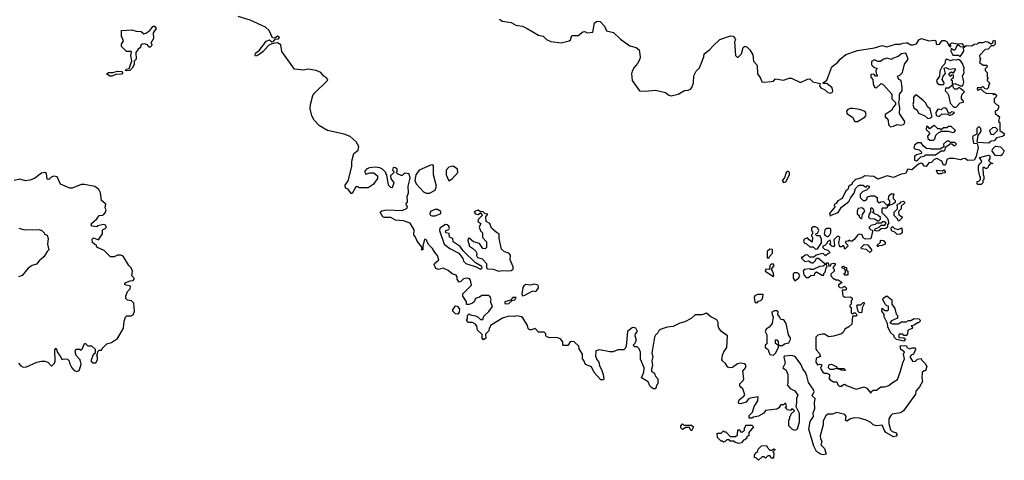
# Model space of a CAD drawing. Extents: x 2240384 to 2404287, y 351326 to 526670.
# Tile 84 of 256: x 2363354 to 2372030, y 372090 to 375971. Entities that reach past the tile are written whole.
import ezdxf

# ---------------------------------------------------------------- set-up
doc = ezdxf.new("R2010")
doc.units = 0

msp = doc.modelspace()

# ---------------------------------------------------------------- linework, layer by layer
at = {"layer": '0CON20XD'}
for points in [[(2370277.5, 372862.5), (2370253.8, 372895), (2370237.3, 372937.3), (2370187.5, 373005), (2370155, 373013.3), (2370095, 373007.5), (2370088.3, 373001.7), (2370098.8, 372945), (2370077.5, 372905), (2370106.7, 372885), (2370123.3, 372845), (2370123, 372767), (2370117.5, 372755), (2370141.7, 372721.7), (2370183, 372703), (2370210, 372665), (2370197.5, 372635), (2370200, 372595), (2370192.5, 372565), (2370222.5, 372505), (2370223.8, 372425), (2370206.2, 372365), (2370185, 372352.5), (2370165, 372360), (2370130, 372395), (2370130, 372445), (2370140, 372455), (2370140, 372475), (2370150, 372485), (2370151.7, 372498.3), (2370180, 372525), (2370165, 372540), (2370155, 372540), (2370145, 372530), (2370120, 372535), (2370100, 372555), (2370110, 372565), (2370105, 372590), (2370095, 372590), (2370085, 372580), (2370061.7, 372578.3), (2370050, 372565), (2370050, 372555), (2370025, 372540), (2369925, 372530), (2369910, 372505), (2369865, 372477.5), (2369820.7, 372469.3), (2369805, 372460), (2369781.7, 372461.7), (2369782.5, 372485), (2369810, 372515), (2369826.7, 372565), (2369856.7, 372615), (2369860, 372650), (2369791.2, 372638.8), (2369772, 372628), (2369755, 372603.3), (2369705, 372586.7), (2369690, 372590), (2369686.7, 372605), (2369696.7, 372625), (2369736.2, 372653.8), (2369743, 372667), (2369725, 372720), (2369707.5, 372735), (2369700, 372745), (2369698.8, 372765), (2369727.7, 372792.3), (2369733.6, 372806.4), (2369726, 372874), (2369750, 372905), (2369755.9, 372925.9), (2369745, 372940), (2369705, 372946), (2369680.3, 372939.7), (2369635, 372907.1), (2369615, 372903.3), (2369595, 372910.8), (2369572.9, 372942.9), (2369546.7, 372965), (2369540, 372975), (2369546.2, 373015), (2369558, 373045), (2369585.7, 373084.3), (2369591.2, 373185), (2369538, 373225), (2369514.2, 373255), (2369507.5, 373275), (2369508, 373305), (2369497.5, 373327.5), (2369445, 373354), (2369406.4, 373386.4), (2369365, 373371.2), (2369305, 373372.5), (2369270.7, 373339.3), (2369215, 373308.8), (2369172.3, 373297.7), (2369111.2, 373268.8), (2369057.9, 373262.1), (2369005, 373246), (2368990, 373235), (2368978.3, 373211.7), (2368955, 373192.5), (2368946.7, 373175), (2368923.8, 373035), (2368933.8, 373005), (2368923.8, 372965), (2368928.8, 372925), (2368921.7, 372891.7), (2368920, 372875), (2368946.4, 372856.4), (2368953.9, 372833.9), (2368976.4, 372806.4), (2368977.5, 372765), (2368967.5, 372755), (2368955, 372720), (2368935, 372720), (2368920.7, 372730.7), (2368906.4, 372746.4), (2368891.7, 372781.7), (2368833.3, 372815), (2368852.5, 372865), (2368857.5, 372905), (2368825, 372980), (2368823.3, 373043.3), (2368811.7, 373071.7), (2368795, 373090), (2368775, 373090), (2368760, 373105), (2368778.3, 373121.7), (2368780, 373135), (2368790, 373145), (2368777.5, 373185), (2368780, 373205), (2368797.5, 373225), (2368783, 373253), (2368775, 373257.5), (2368755, 373260), (2368710, 373225), (2368697.5, 373095), (2368690, 373075), (2368677, 373063), (2368625, 373063.8), (2368583.6, 373046.4), (2368555, 373046.2), (2368464.3, 373064.3), (2368431.2, 373055), (2368428, 373008), (2368438.8, 372978.8), (2368455.9, 372955.9), (2368462.5, 372925), (2368485, 372880), (2368496.2, 372845), (2368500, 372805), (2368495, 372800), (2368475, 372800), (2368415, 372862.5), (2368393, 372913), (2368340, 372935), (2368325, 372970), (2368313, 372983), (2368312.5, 373025), (2368283, 373073), (2368280, 373095), (2368240, 373135), (2368215, 373137.5), (2368205, 373132.5), (2368185, 373100), (2368145, 373100), (2368140, 373105), (2368140, 373135), (2368118.8, 373158.8), (2368085, 373171.2), (2368025, 373170), (2367998.3, 373178.3), (2367990, 373185), (2367990, 373205), (2367975, 373220), (2367925, 373220), (2367895, 373250), (2367861.7, 373238.3), (2367845, 373240), (2367835, 373250), (2367828.8, 373278.8), (2367787.5, 373345), (2367775, 373353.3), (2367735, 373361.2), (2367713.9, 373356.1), (2367665, 373360), (2367608.8, 373341.2), (2367501.7, 373278.3), (2367500, 373265), (2367490, 373255), (2367488.3, 373231.7), (2367458.3, 373201.7), (2367460, 373165), (2367441.7, 373151.7), (2367430, 373165), (2367428.3, 373198.3), (2367387.5, 373235), (2367382.5, 373272.5), (2367369.3, 373289.3), (2367345, 373302.5), (2367310, 373305), (2367290, 373325), (2367300, 373335), (2367300, 373365), (2367315, 373380), (2367322.5, 373372.5), (2367371.7, 373361.7), (2367395, 373350), (2367415, 373330), (2367435, 373330), (2367445, 373360), (2367489.3, 373400.7), (2367520, 373445), (2367502.5, 373485), (2367507.5, 373505), (2367500.7, 373530.7), (2367485, 373541.2), (2367425, 373542.5), (2367405, 373527.5), (2367370, 373515), (2367357.5, 373485), (2367342.5, 373475), (2367315, 373462.5), (2367291.7, 373461.7), (2367290, 373485), (2367260, 373535), (2367260, 373555), (2367336.1, 373633.9), (2367327.5, 373677.5), (2367315, 373691.2), (2367295, 373693.8), (2367265, 373687.5), (2367240, 373665), (2367225, 373660), (2367207.5, 373685), (2367210, 373705), (2367199.5, 373719.5), (2367165, 373733.8), (2367130.6, 373760.6), (2367085, 373782), (2367045, 373771.2), (2367020.7, 373780.7), (2367007.5, 373815), (2367010, 373825), (2367046.2, 373855), (2367035.5, 373895.5), (2367015, 373916.2), (2366992, 373955), (2366957.7, 373987.7), (2366935, 374032.5), (2366925, 374036.7), (2366917.5, 374025), (2366907.5, 373975), (2366907, 373943), (2366895, 373940), (2366900, 373965), (2366855, 374020), (2366842.5, 374055), (2366826.7, 374075), (2366829.3, 374119.3), (2366795, 374180), (2366735, 374198.8), (2366665, 374206.2), (2366625, 374230), (2366565, 374228.8), (2366552.5, 374235), (2366530, 374275), (2366545, 374287.5), (2366585, 374296.7), (2366725, 374290), (2366768.3, 374311.7), (2366770, 374325), (2366763, 374333), (2366760, 374355), (2366770, 374365), (2366767.5, 374415), (2366778.8, 374445), (2366776.1, 374503.9), (2366793.8, 374575), (2366785, 374612.5), (2366745, 374620), (2366725, 374600), (2366715, 374600), (2366683, 374613), (2366670, 374625), (2366680, 374635), (2366680, 374655), (2366665, 374667.5), (2366645, 374670), (2366640, 374645), (2366650, 374635), (2366650, 374625), (2366620, 374595), (2366623, 374573), (2366650, 374535), (2366635, 374490), (2366625, 374492.5), (2366602.5, 374515), (2366590, 374605), (2366580, 374615), (2366580, 374625), (2366550, 374655), (2366526.4, 374666.4), (2366485, 374672.5), (2366435, 374666.7), (2366413.6, 374656.4), (2366392.5, 374635), (2366405, 374610), (2366438.3, 374621.7), (2366475, 374622.5), (2366507, 374597), (2366507, 374573), (2366469.3, 374520.7), (2366425, 374490), (2366345, 374490), (2366335, 374500), (2366315, 374500), (2366285, 374440), (2366275, 374440), (2366247.5, 374477.5), (2366225, 374486.7), (2366222.9, 374515), (2366247.3, 374552.7), (2366282, 374678), (2366281.2, 374725), (2366297.5, 374792.5), (2366335, 374822.5), (2366341.2, 374855), (2366318.8, 374895), (2366265, 374943.3), (2366212.3, 374962.3), (2366066.4, 374996.4), (2365995, 375036), (2365948.1, 375085), (2365928.1, 375125), (2365913.1, 375185), (2365915.6, 375224.4), (2365937.5, 375302.5), (2365954, 375326), (2366067.5, 375435), (2366070, 375445), (2366055, 375462.5), (2366033.6, 375473.6), (2366006.7, 375505), (2365965, 375523.8), (2365895, 375535.7), (2365855, 375526), (2365775, 375536.7), (2365665, 375692.5), (2365655, 375750), (2365625, 375767.5), (2365575, 375760), (2365545, 375743.3), (2365495, 375688.8), (2365455, 375658), (2365431.2, 375651.2), (2365427.5, 375657.5), (2365432.5, 375677.5), (2365465.8, 375704.2), (2365525, 375780.8), (2365555, 375793.3), (2365575, 375777.5), (2365591.7, 375778.3), (2365605, 375800), (2365635, 375802.5), (2365642.5, 375815), (2365625, 375826), (2365601.7, 375808.3), (2365581.2, 375811.2), (2365551.2, 375875), (2365521.2, 375905), (2365385, 375966.7), (2365280.5, 376000.5)], [(2367582.5, 375975), (2367605, 375958.1), (2367685, 375946.2), (2367725, 375924.2), (2367741.4, 375921.4), (2367785, 375912.9), (2367825, 375894.5), (2367925, 375834.5), (2367967.5, 375827.5), (2367997.4, 375797.4), (2368035, 375779.4), (2368125, 375768.2), (2368195, 375785.7), (2368207.5, 375795), (2368219.3, 375830.7), (2368275, 375832.5), (2368317.5, 375865), (2368335, 375866.2), (2368355, 375856.2), (2368405, 375862.5), (2368418.8, 375945), (2368441.7, 375958.3), (2368468, 375955), (2368506.2, 375915), (2368525, 375873.3), (2368585, 375859.2), (2368649.2, 375799.2), (2368731.3, 375741.3), (2368786.2, 375725), (2368813.1, 375705), (2368822.5, 375645), (2368819.1, 375625), (2368798.8, 375585), (2368769.2, 375550.8), (2368751.2, 375518.8), (2368746.2, 375495), (2368751.5, 375435), (2368814.3, 375344.3), (2368865, 375340.9), (2368955, 375350.8), (2369045, 375329.4), (2369075, 375307.5), (2369095, 375301.4), (2369155, 375314.3), (2369213.2, 375346.8), (2369245, 375350.6), (2369265, 375360.6), (2369276.3, 375373.7), (2369290.8, 375415), (2369294.2, 375475.8), (2369315, 375517.5), (2369343.6, 375546.4), (2369381.2, 375645), (2369385, 375670), (2369435, 375707.5), (2369460.7, 375739.3), (2369524.2, 375795.8), (2369618.3, 375828.3), (2369640, 375825), (2369655, 375810), (2369660, 375795), (2369652.5, 375777.5), (2369660, 375655), (2369675, 375640), (2369685, 375640), (2369715, 375670), (2369730, 375725), (2369745, 375737.5), (2369765, 375730), (2369788.8, 375705), (2369815, 375662.5), (2369820.8, 375605), (2369848.8, 375575), (2369851.2, 375565), (2369856, 375495), (2369882.5, 375455), (2369892.5, 375425), (2369915, 375420), (2369976.1, 375426.1), (2369995, 375430), (2370015, 375450), (2370085, 375437.5), (2370134.2, 375455.8), (2370155, 375456.2), (2370235, 375417.5), (2370295, 375446.7), (2370315, 375450), (2370344.1, 375424.1), (2370408.3, 375408.3), (2370403, 375387), (2370415, 375367.5), (2370445, 375357.5), (2370475, 375330), (2370496.4, 375323.6), (2370515, 375332.5), (2370520, 375345), (2370512.3, 375372.3), (2370465, 375410), (2370435, 375410), (2370430, 375415), (2370465, 375440), (2370510, 375555), (2370563.2, 375596.8), (2370584, 375625), (2370633.3, 375665), (2370735, 375700.8), (2370885, 375724), (2370955, 375743.3), (2370995, 375732.5), (2371070, 375755), (2371113.6, 375756.4), (2371134.4, 375765.6), (2371165, 375768), (2371177.5, 375767.5), (2371205, 375750), (2371225, 375750), (2371255, 375760), (2371276.7, 375795), (2371300, 375805), (2371365, 375786.2), (2371415, 375790)], [(2364295, 375520), (2364286.7, 375525), (2364293.3, 375535), (2364318.3, 375541.7), (2364324.3, 375555), (2364340.7, 375609.3), (2364332.5, 375655), (2364340, 375685), (2364335, 375690), (2364295, 375690), (2364250, 375735), (2364250, 375755), (2364267.5, 375785), (2364252.5, 375825), (2364250, 375875), (2364343, 375883), (2364380.7, 375870.7), (2364425, 375866.7), (2364447.5, 375847.5), (2364465, 375851.4), (2364502, 375875), (2364527.7, 375912.3), (2364535, 375916.2), (2364545, 375912), (2364555.8, 375894.2), (2364529.2, 375855), (2364533, 375807), (2364510, 375765), (2364517.5, 375755), (2364515, 375740), (2364505, 375730), (2364495, 375730), (2364480, 375750), (2364455, 375760), (2364433.4, 375756.6), (2364422.1, 375747.9), (2364418, 375725), (2364397.9, 375712.1), (2364377.3, 375682.7), (2364380, 375625), (2364363.8, 375606.2), (2364362.3, 375577.7), (2364345.8, 375545), (2364325, 375524), (2364295, 375520)], [(2371415, 375790), (2371427.5, 375785), (2371428.3, 375758.3), (2371435, 375752.5), (2371460, 375755), (2371482.5, 375787.5), (2371506.6, 375786.6), (2371527.5, 375775), (2371540, 375745), (2371555, 375730), (2371560, 375745), (2371550, 375755), (2371571.7, 375768.3), (2371615, 375757.5), (2371655, 375762.5), (2371670, 375745), (2371670, 375730), (2371675, 375730), (2371695, 375742.5), (2371745, 375740), (2371763, 375757), (2371795, 375760), (2371805, 375770), (2371845, 375770), (2371865, 375780), (2371885, 375777.5), (2371915, 375760), (2371928.3, 375771.7), (2371935, 375790), (2371950, 375785), (2371950, 375755), (2371935, 375740), (2371915, 375740), (2371888.3, 375711.7), (2371861.7, 375708.3), (2371810, 375655), (2371813, 375633), (2371820, 375625), (2371810, 375595), (2371845, 375570), (2371875, 375570), (2371880, 375565), (2371880, 375555), (2371861.7, 375538.3), (2371860, 375525), (2371880, 375505), (2371880, 375465), (2371890, 375455), (2371880, 375445), (2371880, 375435), (2371900, 375415), (2371900, 375405), (2371890, 375395), (2371890, 375375), (2371875, 375360), (2371861.7, 375361.7), (2371845, 375380), (2371835, 375380), (2371825, 375370), (2371795, 375370), (2371790, 375365), (2371795, 375350), (2371825, 375360), (2371850, 375335), (2371870, 375325), (2371925, 375320), (2371935, 375310), (2371945, 375320), (2371960, 375305), (2371957, 375293), (2371940, 375275), (2371940, 375245), (2371960, 375225), (2371980, 375215), (2371980, 375195), (2371970, 375175), (2371950, 375165), (2371950, 375145), (2371987.5, 375115), (2371980, 375075), (2371990, 375065), (2371991.7, 375051.7), (2371990, 374995), (2372028.3, 374968.3), (2372030, 374955), (2372015, 374943.3), (2371960, 374930), (2371940, 374905), (2371915, 374902.5), (2371895, 374883.3), (2371795, 374890), (2371790, 374895), (2371798.3, 374951.7), (2371827.5, 374985), (2371821.7, 375011.7), (2371805, 375030), (2371788.3, 375011.7), (2371788.3, 374961.7), (2371753.9, 374946.1), (2371748.8, 374935), (2371760, 374885), (2371790, 374880), (2371800, 374845), (2371782.5, 374765), (2371765, 374733.3), (2371705, 374730), (2371685, 374747.5), (2371663.6, 374746.4), (2371645, 374737.5), (2371585, 374750), (2371545, 374750), (2371525, 374740), (2371515, 374700), (2371505, 374690), (2371495, 374690), (2371480, 374725), (2371435, 374747.5), (2371411.7, 374738.3), (2371387, 374713), (2371365, 374710), (2371341.7, 374678.3), (2371325, 374680), (2371310, 374705), (2371295, 374707.5), (2371275, 374700), (2371215, 374650), (2371180, 374655), (2371160, 374615), (2371120.7, 374609.3), (2371055, 374582.5), (2370996.4, 374596.4), (2370915, 374567.5), (2370879.2, 374589.2), (2370800, 374595), (2370775, 374577.5), (2370717.5, 374565), (2370690, 374535), (2370688.3, 374521.7), (2370660, 374505), (2370650, 374475), (2370632.5, 374465), (2370602.5, 374395), (2370563.9, 374376.1), (2370545, 374350), (2370532.5, 374345), (2370530, 374335), (2370540, 374325), (2370490, 374265), (2370495, 374240), (2370505, 374250), (2370566.4, 374273.6), (2370595, 374320), (2370659.3, 374370.7), (2370676.4, 374403.6), (2370707, 374443), (2370720, 374485), (2370745, 374510), (2370755, 374512.5), (2370785, 374512.5), (2370805, 374500), (2370815, 374500), (2370825, 374510), (2370840, 374505), (2370838.3, 374491.7), (2370815, 374470), (2370783, 374457), (2370760, 374435), (2370760, 374405), (2370785, 374380), (2370805, 374380), (2370818.3, 374391.7), (2370825, 374410), (2370855, 374420), (2370885, 374420), (2370910, 374405), (2370910, 374375), (2370921.7, 374361.7), (2370935, 374360), (2370943, 374367), (2370965, 374370), (2370991.7, 374341.7), (2371005, 374340), (2371020, 374355), (2371020, 374375), (2371010, 374385), (2371011.7, 374418.3), (2371035, 374440), (2371058.3, 374438.3), (2371050, 374425), (2371050, 374395), (2371068.3, 374378.3), (2371068.3, 374361.7), (2371055, 374350), (2371001.7, 374328.3), (2370995, 374310), (2370955, 374310), (2370950, 374305), (2370951.7, 374271.7), (2370995, 374230), (2371007, 374207), (2371010, 374175), (2371000, 374165), (2371000, 374145), (2370985, 374132.5), (2370945, 374130), (2370925, 374110), (2370905, 374107.5), (2370890, 374115), (2370891.7, 374128.3), (2370927, 374143), (2370945, 374160), (2370978.3, 374161.7), (2370988.3, 374178.3), (2370975, 374190), (2370955, 374190), (2370945, 374180), (2370905, 374180), (2370891.7, 374168.3), (2370853, 374157), (2370840, 374145), (2370840, 374135), (2370855, 374120), (2370868.3, 374118.3), (2370870, 374105), (2370857, 374053), (2370848.3, 374041.7), (2370808.3, 374038.3), (2370785, 374050), (2370776.7, 374076.7), (2370755, 374082.5), (2370740, 374075), (2370706.4, 374033.6), (2370688.3, 374021.7), (2370675, 374020), (2370665, 374030), (2370655, 374020), (2370631.7, 374018.3), (2370630, 374005), (2370648.3, 373988.3), (2370650, 373975), (2370625, 373950), (2370615, 373980), (2370605, 373980), (2370595, 373970), (2370581.7, 373971.7), (2370572.5, 374005), (2370581.7, 374051.7), (2370571.7, 374061.7), (2370558.3, 374061.7), (2370528.3, 374031.7), (2370532.5, 373985), (2370525, 373970), (2370510, 373975), (2370490, 373995), (2370500, 374005), (2370495, 374030), (2370470, 374015), (2370468.3, 374001.7), (2370448.3, 373981.7), (2370430, 373975), (2370430, 373965), (2370445, 373950), (2370475, 373940), (2370490, 373925), (2370490, 373915), (2370475, 373910), (2370455, 373890), (2370435, 373912.5), (2370415, 373910), (2370373, 373897), (2370351.7, 373878.3), (2370315, 373880), (2370295, 373900), (2370275, 373897.5), (2370255, 373880), (2370241.7, 373878.3), (2370241.7, 373871.7), (2370271.7, 373841.7), (2370305, 373847.5), (2370335, 373830), (2370345, 373830), (2370365, 373850), (2370375, 373870), (2370391.7, 373871.7), (2370450, 373825), (2370448.3, 373811.7), (2370435, 373800), (2370403, 373797), (2370345, 373770), (2370325, 373770), (2370315, 373777.5), (2370265, 373770), (2370257.5, 373755), (2370263, 373723), (2370285, 373700), (2370305, 373700), (2370325, 373717.5), (2370358.3, 373721.7), (2370361.7, 373738.3), (2370375, 373750), (2370425, 373720), (2370440, 373720), (2370440, 373735), (2370451.7, 373748.3), (2370460, 373785), (2370470, 373795), (2370460, 373825), (2370465, 373830), (2370478.3, 373828.3), (2370485, 373800), (2370498.3, 373801.7), (2370505, 373820), (2370525, 373827.5), (2370540, 373825), (2370540, 373815), (2370520, 373785), (2370530, 373775), (2370530, 373755), (2370501.7, 373728.3), (2370500, 373715), (2370525, 373690), (2370535, 373690), (2370545, 373680), (2370565, 373680), (2370600, 373655), (2370570, 373635), (2370570, 373625), (2370581.7, 373611.7), (2370605, 373610), (2370615, 373620), (2370625, 373620), (2370640, 373605), (2370635, 373590), (2370605, 373590), (2370600, 373585), (2370608.3, 373538.3), (2370625, 373527.5), (2370675, 373530), (2370688.3, 373518.3), (2370690, 373505), (2370680, 373495), (2370680, 373465), (2370670, 373455), (2370670, 373445), (2370680, 373435), (2370680, 373385), (2370695, 373380), (2370705, 373390), (2370715, 373390), (2370728.3, 373378.3), (2370730, 373365), (2370725, 373360), (2370691.7, 373358.3), (2370685, 373290), (2370660, 373265), (2370623.6, 373246.4), (2370610, 373215), (2370596.1, 373203.9), (2370525, 373182.5), (2370485, 373177.5), (2370445, 373200), (2370425, 373200), (2370388.3, 373191.7), (2370370, 373175), (2370370, 373075), (2370375, 373060), (2370397.5, 373035), (2370410, 373005), (2370371.7, 372988.3), (2370370, 372955), (2370385, 372930), (2370405, 372937.5), (2370420, 372935), (2370420, 372915), (2370411.7, 372908.3), (2370412.5, 372895), (2370430, 372865), (2370445, 372857.5), (2370467.5, 372857.5), (2370490, 372845), (2370490, 372825), (2370482.5, 372815), (2370491.7, 372801.7), (2370525, 372780), (2370555, 372780), (2370562.5, 372755), (2370575, 372742.5), (2370595, 372742.5), (2370611.7, 372758.3), (2370625, 372760), (2370638.3, 372748.3), (2370725, 372716.7), (2370795, 372737.5), (2370820, 372725), (2370855, 372680), (2370860, 372695), (2370875, 372707.5), (2370905, 372707.5), (2370943, 372737), (2370975, 372737.5), (2371011.7, 372748.3), (2371043.9, 372776.1), (2371088.3, 372801.7), (2371112.5, 372865), (2371135, 372950), (2371151.2, 372985), (2371142.5, 373025), (2371150, 373045), (2371117.5, 373065), (2371111.7, 373098.3), (2371165, 373100), (2371173.3, 373083.3), (2371195, 373072.5), (2371218.3, 373081.7), (2371245, 373080), (2371247.5, 373065), (2371230, 373025), (2371210, 373015), (2371200, 373005), (2371200, 372995), (2371225, 372960), (2371247, 372963), (2371265, 372980), (2371297, 372987), (2371300, 372975), (2371333, 372943), (2371346.1, 372916.1), (2371335, 372877.5), (2371323, 372877), (2371306.7, 372863.3), (2371303.8, 372815), (2371308.8, 372785), (2371283.6, 372736.4), (2371251.7, 372698.3), (2371246.1, 372673.9), (2371143, 372527), (2371115, 372506.7), (2371042.5, 372495), (2371030, 372485), (2371012.5, 372455), (2371013.3, 372415), (2371027, 372357), (2371043, 372343), (2371070, 372335), (2371087, 372317), (2371077, 372303), (2371055, 372296.7), (2370987.5, 372335), (2370973, 372353), (2370955, 372400), (2370905, 372392.5), (2370875, 372402.5), (2370853, 372423), (2370813.9, 372443.9), (2370755, 372462), (2370706.4, 372463.6), (2370674, 372456), (2370643.6, 372433.6), (2370630, 372445), (2370636.7, 372475), (2370625, 372492.5), (2370555, 372510), (2370515, 372497.5), (2370473.9, 372496.1), (2370457, 372483), (2370433.6, 372436.4), (2370433, 372403), (2370408.8, 372305), (2370410.7, 372280.7), (2370422.5, 372255), (2370412.5, 372225), (2370445, 372192.5), (2370460, 372145), (2370435, 372137.5), (2370410, 372145), (2370375, 372167.5), (2370351.2, 372215), (2370306.2, 372365), (2370318.3, 372431.7), (2370350, 372475), (2370346.7, 372505), (2370360, 372545), (2370356.2, 372595), (2370363.3, 372635), (2370338.3, 372658.3), (2370353.3, 372695), (2370345, 372717.5), (2370303.8, 372775), (2370291.2, 372835), (2370277.5, 372862.5)], [(2371028.3, 375028.3), (2371055, 375032.5), (2371085, 375047.5), (2371115, 375042.5), (2371141.7, 375048.3), (2371151.7, 375058.3), (2371152.5, 375075), (2371107.5, 375145), (2371110, 375195), (2371100, 375245), (2371107, 375267), (2371107.5, 375315), (2371130, 375345), (2371130, 375375), (2371120, 375435), (2371100, 375445), (2371090, 375475), (2371108.3, 375481.7), (2371133.6, 375506.4), (2371151.2, 375578.8), (2371183.3, 375625), (2371165, 375670), (2371155, 375677.5), (2371125, 375670), (2371095, 375647.5), (2371045, 375630), (2371035, 375620), (2370995, 375633.8), (2370967.5, 375625), (2370935, 375602.5), (2370915, 375602.5), (2370885, 375616.7), (2370858.3, 375601.7), (2370860, 375575), (2370871.7, 375561.7), (2370885, 375550), (2370910, 375545), (2370897.5, 375525), (2370900, 375495), (2370910, 375485), (2370910, 375475), (2370895, 375472.5), (2370881.7, 375491.7), (2370852.5, 375487.5), (2370853.3, 375465), (2370872.5, 375445), (2370873, 375407), (2370879.3, 375389.3), (2370890, 375375), (2370905, 375372.5), (2370945, 375410), (2370965, 375397.5), (2371040, 375315), (2371037.5, 375275), (2371071.7, 375241.7), (2371072.5, 375225), (2371052.5, 375205), (2371035, 375172.5), (2370980, 375135), (2370980, 375110), (2370988.3, 375108.3), (2371007.5, 375085), (2371010, 375045), (2371028.3, 375028.3)], [(2371645, 375650), (2371673.3, 375695), (2371670, 375730), (2371645, 375732.5), (2371625, 375750), (2371610, 375735), (2371595, 375702.5), (2371583, 375703), (2371561.7, 375718.3), (2371557.5, 375695), (2371577.5, 375657.5), (2371625, 375660), (2371635, 375650), (2371645, 375650)], [(2371665, 375390), (2371672.5, 375425), (2371663, 375473), (2371677.5, 375505), (2371673.3, 375525), (2371677.5, 375545), (2371662.5, 375585), (2371646.4, 375606.4), (2371625, 375620), (2371605, 375613.3), (2371575, 375617.5), (2371555, 375610), (2371525, 375622.5), (2371515, 375617.5), (2371507.5, 375605), (2371507, 375583), (2371481.7, 375558.3), (2371463, 375517), (2371460, 375475), (2371433, 375437), (2371437.5, 375415), (2371455, 375400), (2371498.3, 375401.7), (2371500, 375415), (2371482.5, 375445), (2371490, 375475), (2371511.7, 375498.3), (2371500, 375545), (2371515, 375550), (2371545, 375536.7), (2371595, 375540), (2371600, 375535), (2371578.3, 375501.7), (2371565, 375510), (2371540, 375495), (2371540, 375485), (2371555, 375470), (2371571.7, 375488.3), (2371580, 375485), (2371580, 375455), (2371560, 375445), (2371570, 375435), (2371571.7, 375401.7), (2371595, 375410), (2371645, 375390), (2371665, 375390)], [(2364165, 375474.2), (2364147.5, 375475), (2364120, 375495), (2364137.5, 375505), (2364175, 375505.8), (2364215, 375516.9), (2364254.1, 375514.1), (2364262, 375505), (2364250, 375490), (2364201.4, 375488.6), (2364165, 375474.2)], [(2371605, 375200), (2371641.7, 375238.3), (2371670, 375245), (2371670, 375255), (2371653, 375273), (2371652.5, 375295), (2371660, 375315), (2371680, 375335), (2371635, 375370), (2371625, 375370), (2371615, 375360), (2371595, 375360), (2371581.7, 375371.7), (2371578.3, 375388.3), (2371565, 375390), (2371541.7, 375368.3), (2371511.7, 375368.3), (2371510, 375345), (2371530, 375325), (2371537.5, 375307.5), (2371552.5, 375235), (2371585, 375200), (2371605, 375200)], [(2371355, 375100), (2371375, 375102.5), (2371390, 375115), (2371392.5, 375125), (2371376.7, 375186.7), (2371352.5, 375205), (2371337.5, 375235), (2371313.3, 375263.3), (2371255, 375307.5), (2371245, 375307.5), (2371230, 375285), (2371230, 375245), (2371223.3, 375225), (2371232.5, 375195), (2371263, 375173), (2371275, 375147.5), (2371330, 375125), (2371355, 375100)], [(2370713.6, 375073.6), (2370735, 375074), (2370803.3, 375115), (2370813.8, 375135), (2370804, 375164), (2370755, 375180), (2370695, 375188.8), (2370671.7, 375188.3), (2370650.7, 375179.3), (2370640, 375165), (2370643.3, 375145), (2370691.7, 375111.7), (2370713.6, 375073.6)], [(2371455, 375117.5), (2371478.3, 375141.7), (2371535, 375140), (2371545, 375130), (2371555, 375130), (2371570, 375135), (2371590, 375155), (2371565, 375160), (2371551.7, 375148.3), (2371538.3, 375148.3), (2371523.8, 375183.8), (2371505, 375193.8), (2371489.3, 375190.7), (2371473, 375177), (2371445, 375182.5), (2371427.5, 375155), (2371428.3, 375128.3), (2371455, 375117.5)], [(2371375, 374908.8), (2371405, 374910), (2371418.3, 374921.7), (2371427, 374953), (2371455, 374980), (2371465, 374980), (2371475, 374990), (2371535, 374990), (2371575, 374977.5), (2371588.3, 374981.7), (2371600, 374995), (2371561.7, 375031.7), (2371538.3, 375031.7), (2371525, 375020), (2371495, 375020), (2371475, 375000), (2371465, 375010), (2371445, 375010), (2371415, 375040), (2371405, 375037.5), (2371375, 375010), (2371355, 375030), (2371345, 375030), (2371340, 375005), (2371370, 374975), (2371370, 374965), (2371353.6, 374946.4), (2371356.2, 374925), (2371375, 374908.8)], [(2371935, 374960), (2371970, 374995), (2371970, 375005), (2371951.7, 375021.7), (2371925, 375020), (2371900, 374995), (2371911.7, 374961.7), (2371935, 374960)], [(2371255, 374726.7), (2371265, 374732.5), (2371295, 374762.5), (2371325, 374770), (2371335, 374780), (2371425, 374780), (2371472.5, 374817.5), (2371500, 374815), (2371510, 374825), (2371511.7, 374848.3), (2371555, 374880), (2371568.3, 374878.3), (2371585, 374862.5), (2371597, 374863), (2371610, 374875), (2371595, 374890), (2371555, 374890), (2371545, 374900), (2371525, 374900), (2371493.9, 374876.1), (2371498.3, 374851.7), (2371465, 374830), (2371385, 374830), (2371375, 374837.5), (2371355, 374833.3), (2371345, 374837.5), (2371317, 374857), (2371297, 374887), (2371265, 374887.5), (2371240, 374865), (2371233, 374843), (2371243, 374833), (2371280, 374825), (2371300, 374805), (2371298.3, 374791.7), (2371255, 374780), (2371240, 374765), (2371240, 374735), (2371255, 374726.7)], [(2371995, 374772.5), (2371953.8, 374773.8), (2371923, 374813), (2371925, 374830), (2371953, 374857), (2371995, 374850), (2372027.5, 374815), (2372010, 374780), (2371995, 374772.5)], [(2371825, 374520), (2371795, 374520), (2371790, 374525), (2371790, 374545), (2371805, 374550), (2371820, 374565), (2371820, 374585), (2371813, 374593), (2371802.5, 374645), (2371802.5, 374685), (2371814.1, 374705.9), (2371830, 374715), (2371832.5, 374725), (2371812.5, 374757.5), (2371889.3, 374779.3), (2371900, 374775), (2371902.5, 374765), (2371901.7, 374748.3), (2371891.7, 374731.7), (2371911.7, 374711.7), (2371930, 374705), (2371901.7, 374698.3), (2371890, 374685), (2371888.3, 374671.7), (2371875, 374660), (2371865, 374660), (2371855, 374670), (2371841.7, 374668.3), (2371842.5, 374602.5), (2371850, 374595), (2371850, 374565), (2371840, 374555), (2371840, 374535), (2371825, 374520)], [(2366965, 374443.8), (2367015, 374470), (2367026, 374505), (2367000, 374605), (2367000, 374685), (2366993, 374693), (2366975, 374691.2), (2366873.3, 374645), (2366844.1, 374605.9), (2366836, 374555), (2366846.2, 374525), (2366913.3, 374455), (2366935, 374444), (2366965, 374443.8)], [(2367135, 374552.5), (2367165, 374570), (2367213.9, 374626.1), (2367211.2, 374655), (2367175, 374680), (2367135, 374670.8), (2367112, 374645), (2367111.2, 374605), (2367135, 374552.5)], [(2370085, 374537.5), (2370105, 374542.5), (2370136.2, 374605), (2370136.4, 374626.4), (2370125, 374637.5), (2370107.5, 374625), (2370091.7, 374578.3), (2370073.3, 374555), (2370085, 374537.5)], [(2371475, 374613.3), (2371443.3, 374613.3), (2371433, 374647), (2371485, 374640), (2371498.3, 374648.3), (2371510, 374635), (2371508.3, 374621.7), (2371485, 374620), (2371475, 374613.3)], [(2363342.5, 372945), (2363363, 372923), (2363385, 372910), (2363415, 372912.5), (2363506.1, 372953.9), (2363545, 372963.3), (2363575, 372963.3), (2363603, 372953), (2363635, 372920), (2363660, 372945), (2363666.2, 372963.8), (2363664.3, 373064.3), (2363675, 373077.5), (2363688.3, 373038.3), (2363713.8, 373005), (2363725, 372977.5), (2363745, 372983.3), (2363775, 372980), (2363790, 372965), (2363792.5, 372945), (2363813.9, 372903.9), (2363835, 372882.5), (2363857, 372873), (2363878.3, 372881.7), (2363896.7, 372935), (2363887.5, 372975), (2363853, 373013), (2363842.5, 373045), (2363850, 373065), (2363855, 373070), (2363885, 373070), (2363895, 373060), (2363905, 373070), (2363925, 373117.5), (2363935, 373117.5), (2363955, 373097.5), (2363987, 373097), (2364018.3, 373068.3), (2364020, 373035), (2364001.7, 373018.3), (2363980, 372965), (2363995, 372950), (2364025, 372950), (2364040, 372975), (2364040, 373005), (2364030, 373015), (2364040, 373025), (2364041.7, 373048.3), (2364055, 373060), (2364075, 373060), (2364080, 373075), (2364123, 373117), (2364161.7, 373128.3), (2364216.4, 373163.6), (2364267.5, 373255), (2364273.6, 373316.4), (2364285, 373350), (2364298.3, 373361.7), (2364336.4, 373363.6), (2364355, 373372.5), (2364366.2, 373405), (2364360, 373475), (2364340, 373495), (2364305, 373500), (2364290, 373515), (2364290, 373535), (2364303, 373577), (2364328.3, 373601.7), (2364330, 373625), (2364280, 373635), (2364280, 373645), (2364290, 373655), (2364328.3, 373671.7), (2364355, 373673.8), (2364363.3, 373685), (2364362.5, 373695), (2364342.5, 373715), (2364347.5, 373755), (2364337.5, 373785), (2364317, 373807), (2364265, 373887.5), (2364245, 373897.5), (2364215, 373897.5), (2364186.4, 373883.6), (2364155, 373882.5), (2364099.3, 373939.3), (2364040, 373965), (2364030, 373975), (2364030, 373985), (2364015, 373990), (2363995, 374010), (2363993, 374037), (2364005, 374050), (2364048.3, 374031.7), (2364082.5, 374085), (2364085, 374120), (2364108.3, 374131.7), (2364118.8, 374145), (2364111.2, 374161.2), (2364095, 374167.5), (2364040, 374155), (2364033, 374147), (2363993, 374153), (2363983, 374163), (2363986.7, 374175), (2364034.2, 374215.8), (2364055, 374246), (2364085, 374248), (2364095, 374256), (2364110, 374275), (2364115.8, 374295), (2364106.7, 374315), (2364112.5, 374345), (2364075, 374380), (2364066.4, 374446.4), (2364052.5, 374475), (2364015, 374502.5), (2363925, 374518.8), (2363895, 374518.8), (2363815, 374487.5), (2363795, 374487.5), (2363712.3, 374522.3), (2363685, 374586.7), (2363655, 374593.3), (2363630, 374585), (2363610, 374565), (2363595, 374567.5), (2363588.8, 374615), (2363574.3, 374624.3), (2363545, 374618.1), (2363485, 374572), (2363442.3, 374557.7), (2363405, 374550.8), (2363355, 374566.4), (2363306.2, 374553.8)], [(2371105, 374200), (2371095, 374200), (2371088.3, 374218.3), (2371060, 374245), (2371060, 374275), (2371090, 374305), (2371090, 374325), (2371081.7, 374338.3), (2371095, 374350), (2371108.3, 374351.7), (2371121.7, 374368.3), (2371141.7, 374371.7), (2371150, 374365), (2371150, 374355), (2371121.7, 374328.3), (2371120, 374305), (2371098.3, 374281.7), (2371101.7, 374251.7), (2371130, 374235), (2371130, 374225), (2371105, 374200)], [(2366984.2, 374244.2), (2367015, 374244.3), (2367065.6, 374264.4), (2367065, 374282.5), (2367035, 374300), (2367015, 374300), (2366975.9, 374284.1), (2366968, 374265), (2366970.8, 374250.8), (2366984.2, 374244.2)], [(2367575, 373756.2), (2367605, 373763.3), (2367655, 373758.8), (2367685, 373763.3), (2367702.5, 373775), (2367703.3, 373795), (2367676.2, 373855), (2367677.7, 373897.7), (2367663.6, 373913.6), (2367625, 373927.5), (2367600, 373950), (2367577.5, 374045), (2367580, 374085), (2367555, 374097.5), (2367510, 374135), (2367497.5, 374175), (2367463, 374193), (2367460, 374235), (2367478.3, 374258.3), (2367455, 374260), (2367435, 374282.5), (2367415, 374280), (2367395, 374293.3), (2367367.5, 374285), (2367360, 374275), (2367370.5, 374260.5), (2367395, 374256.7), (2367415, 374270), (2367427.5, 374255), (2367430, 374245), (2367395, 374210), (2367390, 374195), (2367417.5, 374175), (2367402.5, 374145), (2367415, 374110), (2367432.5, 374095), (2367432.3, 374052.3), (2367466.7, 374015), (2367467.5, 373965), (2367455, 373953.3), (2367435, 373956.7), (2367405, 373998.8), (2367353.9, 374013.9), (2367315, 374047.5), (2367305, 374040), (2367303.3, 374025), (2367317.5, 373975), (2367345, 373960), (2367373.6, 373933.6), (2367382.5, 373915), (2367380, 373895), (2367387, 373877), (2367430, 373865), (2367467.5, 373825), (2367467.5, 373785), (2367475, 373777.5), (2367525, 373772.5), (2367575, 373756.2)], [(2370775, 374220), (2370780, 374255), (2370800, 374285), (2370793, 374303), (2370775, 374313.3), (2370743.3, 374306.7), (2370732.5, 374285), (2370732.5, 374262.5), (2370750, 374245), (2370750, 374235), (2370765, 374220), (2370775, 374220)], [(2370925, 374200), (2370940, 374215), (2370938.3, 374228.3), (2370915, 374250), (2370885, 374260), (2370870, 374275), (2370880, 374285), (2370878.3, 374298.3), (2370865, 374310), (2370855, 374310), (2370850, 374305), (2370850, 374275), (2370838.3, 374261.7), (2370832.5, 374232.5), (2370845, 374220), (2370887, 374217), (2370915, 374200), (2370925, 374200)], [(2363345, 374135.8), (2363395, 374121.2), (2363525, 374123.3), (2363550, 374115), (2363570, 374095), (2363571.7, 374081.7), (2363595, 374072.5), (2363606.2, 374045), (2363600, 373995), (2363610, 373945), (2363595, 373930), (2363568, 373882), (2363525, 373846.7), (2363501.7, 373818.3), (2363463.2, 373806.8), (2363428, 373782), (2363375, 373716.7), (2363344.4, 373705.6)], [(2367415, 373773.3), (2367430, 373785), (2367426.4, 373796.4), (2367370.7, 373830.7), (2367262.5, 373935), (2367233.9, 373973.9), (2367173.6, 374013.6), (2367170, 374045), (2367140, 374055), (2367139.3, 374089.3), (2367113, 374093), (2367105, 374100), (2367110, 374115), (2367136.1, 374123.9), (2367140, 374135), (2367135, 374152.5), (2367120, 374165), (2367105, 374166), (2367057.5, 374135), (2367053.3, 374115), (2367094.1, 373994.1), (2367144.3, 373954.3), (2367222.5, 373915), (2367258, 373868), (2367264.2, 373844.2), (2367284.3, 373824.3), (2367375, 373793.3), (2367415, 373773.3)], [(2370365, 373950), (2370385, 373952.5), (2370420, 374005), (2370420, 374035), (2370408.3, 374068.3), (2370378.3, 374068.3), (2370370, 374075), (2370371.7, 374088.3), (2370385, 374090), (2370397, 374113), (2370387.5, 374135), (2370367, 374147), (2370345, 374147.5), (2370330, 374135), (2370330, 374115), (2370340, 374105), (2370340, 374085), (2370330, 374075), (2370330, 374065), (2370340, 374055), (2370337, 374013), (2370310.7, 374030.7), (2370295, 374050), (2370265, 374037.5), (2370260.7, 374020.7), (2370267, 374007), (2370288.3, 373998.3), (2370315, 373970), (2370345, 373970), (2370365, 373950)], [(2370475, 374057.5), (2370492.5, 374075), (2370500, 374095), (2370500, 374125), (2370491.7, 374131.7), (2370465, 374133.3), (2370449.3, 374120.7), (2370442.5, 374085), (2370450.7, 374070.7), (2370475, 374057.5)], [(2371085, 374080), (2371065, 374100), (2371035, 374110), (2371031.7, 374138.3), (2371045, 374150), (2371061.7, 374131.7), (2371095, 374122.5), (2371128.3, 374138.3), (2371130, 374095), (2371115, 374082.5), (2371085, 374080)], [(2370915, 373970), (2370910, 373985), (2370938.3, 374011.7), (2370940, 374025), (2370945, 374030), (2370965, 374027.5), (2370980, 374005), (2370980, 373995), (2370955, 373982.5), (2370925, 373980), (2370915, 373970)], [(2369955, 373870), (2369960, 373885), (2369986.2, 373913.8), (2369987, 373947), (2369965, 373948.8), (2369940.5, 373929.5), (2369940, 373875), (2369955, 373870)], [(2370845, 373920), (2370817, 373947), (2370771.7, 373951.7), (2370770, 373965), (2370795, 373990), (2370827, 373987), (2370860, 373945), (2370860, 373935), (2370845, 373920)], [(2369995, 373710), (2370000, 373715), (2369996.7, 373735), (2369980, 373775), (2370002.5, 373805), (2369995, 373817.5), (2369975, 373816.7), (2369963.3, 373805), (2369960, 373775), (2369955, 373770), (2369930, 373775), (2369922.5, 373755), (2369995, 373710)], [(2370645, 373720), (2370621.7, 373721.7), (2370620, 373735), (2370630, 373745), (2370630, 373765), (2370618.3, 373778.3), (2370601.7, 373781.7), (2370601.7, 373798.3), (2370615, 373800), (2370625, 373790), (2370638.3, 373788.3), (2370640, 373765), (2370650, 373755), (2370650, 373725), (2370645, 373720)], [(2370185, 373670), (2370216.7, 373693.3), (2370227.5, 373715), (2370216.4, 373736.4), (2370205, 373742.5), (2370178.3, 373741.7), (2370168.3, 373731.7), (2370170, 373695), (2370185, 373670)], [(2367785, 373540), (2367805, 373543.3), (2367875, 373582.5), (2367895, 373577.5), (2367906.4, 373583.6), (2367925, 373610), (2367923, 373633), (2367887, 373643), (2367855, 373632.5), (2367815, 373637.5), (2367795, 373627.5), (2367787, 373613), (2367777.5, 373555), (2367785, 373540)], [(2367638.3, 373468.3), (2367665, 373472.5), (2367692.5, 373497.5), (2367717.5, 373505), (2367730, 373525), (2367700, 373525), (2367678.3, 373501.7), (2367630, 373485), (2367630, 373475), (2367638.3, 373468.3)], [(2369855, 373480), (2369865, 373492.5), (2369885, 373497.5), (2369898.3, 373511.7), (2369905, 373550), (2369855, 373551.2), (2369831.7, 373538.3), (2369826.7, 373525), (2369832.5, 373485), (2369835, 373480), (2369855, 373480)], [(2371145, 373140), (2371080, 373155), (2371060, 373175), (2371060, 373185), (2371027.5, 373215), (2371002.5, 373265), (2371000, 373295), (2370972.5, 373355), (2370970, 373375), (2370950, 373405), (2370955, 373430), (2370978.3, 373408.3), (2371001.7, 373408.3), (2371010, 373415), (2371008.3, 373448.3), (2370995, 373450), (2370981.7, 373461.7), (2370960, 373505), (2370961.7, 373518.3), (2370995, 373540), (2371037.5, 373505), (2371040, 373465), (2371066.7, 373426.7), (2371078.3, 373378.3), (2371090, 373365), (2371088.3, 373341.7), (2371035, 373320), (2371021.7, 373301.7), (2371045, 373292.5), (2371095, 373292.5), (2371125, 373310), (2371165, 373310), (2371185, 373322.5), (2371207.5, 373322.5), (2371235, 373340), (2371277, 373337), (2371290, 373325), (2371290, 373315), (2371275, 373300), (2371265, 373300), (2371235, 373280), (2371210, 373275), (2371220, 373265), (2371218.3, 373251.7), (2371180, 373235), (2371177, 373203), (2371165, 373190), (2371145, 373190), (2371135, 373200), (2371105, 373200), (2371100, 373195), (2371101.7, 373171.7), (2371145, 373170), (2371158.3, 373158.3), (2371145, 373140)], [(2367215, 373377.5), (2367195, 373380), (2367170, 373405), (2367170, 373415), (2367195, 373450), (2367208.3, 373448.3), (2367230, 373425), (2367227.5, 373395), (2367215, 373377.5)], [(2370755, 373390), (2370741.7, 373401.7), (2370730, 373455), (2370735, 373460), (2370765, 373460), (2370785, 373480), (2370795, 373480), (2370797.5, 373475), (2370777, 373433), (2370775, 373392.5), (2370755, 373390)], [(2369995, 373017.5), (2370012.5, 373035), (2370040, 373085), (2370040, 373100), (2370015, 373120), (2370015, 373150), (2370025, 373150), (2370037, 373137), (2370040, 373100), (2370075, 373100), (2370093, 373117), (2370130, 373125), (2370146.7, 373155), (2370145, 373170), (2370127.5, 373195), (2370106.7, 373295), (2370086.4, 373326.4), (2370065, 373330), (2370055, 373340), (2370050, 373355), (2370033, 373373), (2370037, 373397), (2370025, 373407.5), (2370003, 373407), (2369982.5, 373395), (2369983.3, 373375), (2369993.3, 373355), (2369983.9, 373296.1), (2369957.7, 373262.3), (2369932.5, 373245), (2369922.5, 373225), (2369937.5, 373195), (2369937.5, 373115), (2369922.5, 373105), (2369922.5, 373085), (2369945, 373070), (2369963.3, 373023.3), (2369995, 373017.5)], [(2370625, 372880), (2370593, 372883), (2370585, 372890), (2370563, 372893), (2370560, 372900), (2370545, 372900), (2370525, 372890), (2370495, 372890), (2370480, 372905), (2370483, 372927), (2370490, 372935), (2370505, 372936.7), (2370550, 372915), (2370560, 372900), (2370615, 372900), (2370630, 372885), (2370625, 372880)], [(2369275, 372350), (2369261.7, 372361.7), (2369255, 372380), (2369225, 372380), (2369195, 372360), (2369180, 372375), (2369180, 372395), (2369195, 372410), (2369205, 372400), (2369275, 372400), (2369290, 372385), (2369275, 372350)], [(2369688.3, 372238.3), (2369655, 372250), (2369645, 372260), (2369615, 372260), (2369605, 372270), (2369585, 372270), (2369568.3, 372251.7), (2369555, 372250), (2369545, 372260), (2369535, 372260), (2369501.7, 372291.7), (2369500, 372325), (2369505, 372330), (2369535, 372330), (2369555, 372350), (2369565, 372340), (2369575, 372340), (2369615, 372300), (2369661.7, 372298.3), (2369680, 372315), (2369681.7, 372358.3), (2369698.3, 372358.3), (2369705, 372340), (2369725, 372340), (2369740, 372355), (2369740, 372375), (2369750, 372385), (2369751.7, 372398.3), (2369805, 372400), (2369820, 372385), (2369780, 372335), (2369780, 372305), (2369761.7, 372298.3), (2369760, 372285), (2369745, 372270), (2369731.7, 372268.3), (2369715, 372242.5), (2369688.3, 372238.3)], [(2369865, 372090), (2369845, 372110), (2369830, 372115), (2369830, 372135), (2369835, 372150), (2369858.3, 372171.7), (2369861.7, 372188.3), (2369891.7, 372218.3), (2369935, 372220), (2369940, 372205), (2369965, 372180), (2369985, 372180), (2369995, 372190), (2370008.3, 372188.3), (2370008.3, 372181.7), (2369990, 372165), (2370000, 372155), (2369995, 372110), (2369975, 372110), (2369968.3, 372128.3), (2369945, 372130), (2369925, 372110), (2369915, 372120), (2369895, 372120), (2369865, 372090)]]:
    msp.add_lwpolyline(points, dxfattribs=at)

doc.saveas('drawing.dxf')
